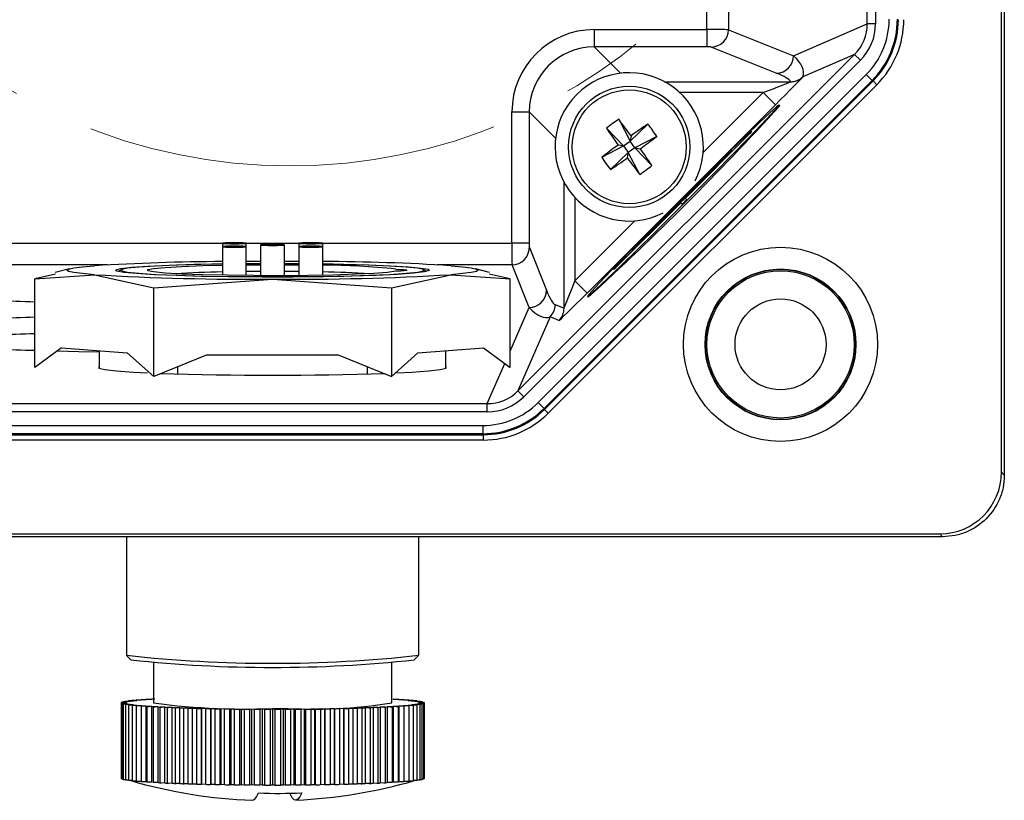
# Model space of a CAD drawing. Header units: millimetres. Extents: x 0 to 1260, y 0 to 891.
# Tile 48 of 56: x 965 to 1011, y 573 to 609. Entities that reach past the tile are written whole.
import ezdxf

# ---------------------------------------------------------------- set-up
doc = ezdxf.new("R2010")
doc.units = ezdxf.units.MM
doc.header["$LTSCALE"] = 3
doc.linetypes.add('CENTER', pattern=[10.16, 6.35, -1.27, 1.27, -1.27])

msp = doc.modelspace()

# ---------------------------------------------------------------- linework, layer by layer
at = {"color": 7, "linetype": 'Continuous', "lineweight": 25}
for p, q in [((1010.522155, 588.362349), (1010.522155, 726.667774)), ((1010.654679, 726.800298), (1010.654679, 588.229826)), ((1004.329878, 609.074755), (1004.329878, 705.665368)), ((1004.710516, 705.665368), (1004.710516, 609.074755)), ((991.720252, 608.801216), (996.920084, 608.801216)), ((991.720252, 608.801216), (991.720252, 608.001338)), ((996.920084, 608.801216), (996.920084, 608.001338)), ((997.919132, 608.797877), (1000.926476, 607.595581)), ((1000.926476, 607.595581), (1004.329878, 609.074755)), ((1004.710516, 609.074755), (1004.329878, 609.074755)), ((996.920084, 608.001338), (991.720252, 608.001338)), ((1000.127237, 606.795703), (997.119893, 607.997999)), ((988.197642, 592.114157), (1003.74306, 607.659575)), ((1003.74306, 607.659575), (1001.348809, 606.618994)), ((1004.012427, 607.390208), (1003.74306, 607.659575)), ((1004.012427, 607.390208), (988.467009, 591.84479)), ((989.134843, 591.579297), (1004.277919, 606.722374)), ((1001.364376, 606.638487), (1001.348809, 606.618994)), ((1004.547071, 606.453223), (1004.277919, 606.722374)), ((1004.547071, 606.453223), (989.403994, 591.310146)), ((989.422939, 591.26441), (1004.592807, 606.434278)), ((1004.769415, 606.25767), (989.599547, 591.087802)), ((1000.78321, 606.391241), (1000.79004, 606.39532)), ((1004.592807, 606.434278), (1004.547071, 606.453223)), ((1004.592807, 606.434278), (1004.769415, 606.25767)), ((999.521975, 605.895396), (1000.087574, 605.329797)), ((1000.087574, 605.329797), (991.39225, 596.634473)), ((1000.282736, 605.278145), (1000.247386, 605.313495)), ((987.920831, 605.001795), (988.720709, 605.001795)), ((987.920831, 598.937133), (987.920831, 605.001795)), ((988.720709, 605.001795), (988.720709, 598.937133)), ((992.283791, 604.249715), (993.077106, 603.428994)), ((992.852486, 604.658469), (993.377551, 603.644941)), ((994.198272, 604.438256), (993.377551, 603.644941)), ((998.883072, 603.990804), (992.731243, 597.838975)), ((993.419151, 603.89917), (993.377551, 603.644941)), ((994.607026, 603.869561), (993.593498, 603.344496)), ((998.886774, 603.987102), (995.987636, 601.087964)), ((998.890309, 603.983567), (995.991171, 601.084429)), ((998.886774, 603.987102), (998.890309, 603.983567)), ((998.994524, 604.091484), (998.990989, 604.095019)), ((992.063578, 602.903929), (993.077106, 603.428994)), ((993.077106, 603.428994), (992.822876, 603.470594)), ((993.077106, 603.428994), (993.377551, 603.644941)), ((993.077106, 603.428994), (993.293053, 603.128549)), ((993.593498, 603.344496), (993.293053, 603.128549)), ((993.593498, 603.344496), (993.377551, 603.644941)), ((994.386813, 602.523775), (993.593498, 603.344496)), ((993.593498, 603.344496), (993.847727, 603.302896)), ((992.472331, 602.335234), (993.293053, 603.128549)), ((993.251453, 602.874319), (993.293053, 603.128549)), ((993.818118, 602.115021), (993.293053, 603.128549)), ((997.980677, 603.125432), (993.596615, 598.74137)), ((997.984379, 603.12173), (993.600317, 598.737668)), ((997.987914, 603.118195), (993.603852, 598.734133)), ((997.984379, 603.12173), (997.987914, 603.118195)), ((998.092129, 603.226112), (998.088594, 603.229647)), ((997.078282, 602.26006), (994.461987, 599.643764)), ((997.081985, 602.256357), (994.46569, 599.640062)), ((997.08552, 602.252822), (994.469225, 599.636527)), ((997.081985, 602.256357), (997.08552, 602.252822)), ((997.189735, 602.360739), (997.1862, 602.364274)), ((995.987636, 601.087964), (995.991171, 601.084429)), ((995.634083, 600.734411), (992.734945, 597.835273)), ((995.637618, 600.730876), (992.73848, 597.831738)), ((995.634083, 600.734411), (995.637618, 600.730876)), ((995.776986, 600.732928), (995.706027, 600.803888)), ((995.776986, 600.732928), (995.780521, 600.729393)), ((995.989118, 600.94506), (995.918159, 601.01602)), ((995.989118, 600.94506), (995.992653, 600.941525)), ((994.357772, 599.535847), (994.361307, 599.532312)), ((994.46569, 599.640062), (994.469225, 599.636527)), ((974.549388, 598.933555), (974.549388, 598.779337)), ((974.549388, 598.779337), (974.549388, 597.458412)), ((975.649388, 598.779337), (975.649388, 598.933555)), ((975.649388, 597.442972), (975.649388, 598.779337)), ((976.317155, 598.856446), (976.317155, 597.438473)), ((977.417155, 597.438473), (977.417155, 598.856446)), ((978.084922, 598.933555), (978.084922, 598.779337)), ((978.084922, 598.779337), (978.084922, 597.442972)), ((979.184922, 598.779337), (979.184922, 598.933555)), ((979.184922, 597.458412), (979.184922, 598.779337)), ((988.720709, 598.937133), (987.920831, 598.937133)), ((988.724048, 598.737324), (989.511979, 596.766445)), ((993.4924, 598.633453), (993.495935, 598.629918)), ((993.600317, 598.737668), (993.603852, 598.734133)), ((975.649388, 598.101291), (976.317155, 598.104015)), ((976.317155, 597.982575), (975.649388, 597.982575)), ((977.417155, 598.104015), (978.084922, 598.101291)), ((977.417155, 598.005655), (978.084922, 598.002073)), ((978.084922, 597.982575), (977.417155, 597.982575)), ((977.417155, 597.942178), (978.084922, 597.937679)), ((988.712101, 595.967207), (987.92417, 597.938085)), ((966.851422, 597.505824), (965.8975, 597.296907)), ((965.8975, 597.296907), (968.639914, 597.483133)), ((967.494121, 597.757847), (966.83141, 597.582814)), ((968.639914, 597.483133), (971.382328, 596.882523)), ((969.8872, 597.713416), (969.744465, 597.631322)), ((974.839842, 597.398076), (978.894469, 597.398076)), ((976.317155, 597.629315), (975.649388, 597.624563)), ((982.351983, 596.882523), (985.094396, 597.483133)), ((983.989846, 597.631322), (983.847111, 597.713416)), ((985.094396, 597.483133), (987.83681, 597.296907)), ((986.881898, 597.588361), (986.240189, 597.757847)), ((987.83681, 597.296907), (986.870562, 597.508523)), ((992.627028, 597.731058), (992.630563, 597.727523)), ((992.734945, 597.835273), (992.73848, 597.831738)), ((965.8975, 593.194608), (965.8975, 597.296907)), ((971.382328, 596.882523), (976.867155, 597.275941)), ((976.867155, 597.275941), (982.351983, 596.882523)), ((987.83681, 593.22194), (987.83681, 597.296907)), ((990.826651, 597.200072), (991.39225, 596.634473)), ((971.382328, 592.780224), (971.382328, 596.882523)), ((982.351983, 596.882523), (982.351983, 592.780224)), ((989.918757, 596.100788), (990.326727, 595.931801)), ((991.408552, 596.47466), (991.443902, 596.43931)), ((989.684478, 595.535188), (988.197642, 592.114157)), ((990.092448, 595.366202), (989.684478, 595.535188)), ((967.12796, 594.100694), (965.8975, 593.194608)), ((967.12796, 594.100694), (970.151868, 593.872235)), ((968.867155, 593.969296), (968.867155, 593.155533)), ((970.151868, 593.872235), (971.382328, 592.780224)), ((973.843247, 593.779273), (971.382328, 592.780224)), ((973.843247, 593.779273), (979.891064, 593.779273)), ((979.891064, 593.779273), (982.351983, 592.780224)), ((982.351983, 592.780224), (983.582442, 593.872235)), ((983.582442, 593.872235), (986.606351, 594.100694)), ((984.867155, 593.155533), (984.867155, 593.969296)), ((986.606351, 594.100694), (987.83681, 593.194608)), ((972.495657, 592.899758), (972.495657, 593.232197)), ((981.238654, 593.232197), (981.238654, 592.899758)), ((988.467009, 591.84479), (988.197642, 592.114157)), ((890.451848, 591.527338), (986.782462, 591.527338)), ((986.782462, 591.146701), (986.782462, 591.527338)), ((989.403994, 591.310146), (989.134843, 591.579297)), ((986.782462, 591.146701), (890.451848, 591.146701)), ((989.403994, 591.310146), (989.422939, 591.26441)), ((989.422939, 591.26441), (989.599547, 591.087802)), ((890.656051, 590.520326), (986.578259, 590.520326)), ((986.578259, 590.139688), (890.656051, 590.139688)), ((986.578259, 590.520326), (986.578259, 590.139688)), ((986.597203, 590.093953), (986.578259, 590.139688)), ((890.637107, 590.093953), (986.597203, 590.093953)), ((986.597203, 589.84419), (890.637107, 589.84419)), ((986.597203, 590.093953), (986.597203, 589.84419)), ((1010.522155, 588.362349), (1010.654679, 588.229826)), ((1007.807391, 585.382538), (869.372155, 585.382538)), ((871.022155, 585.515062), (1007.674868, 585.515062)), ((970.117155, 585.382538), (970.117155, 579.907267)), ((983.617155, 579.907267), (983.617155, 585.382538)), ((1007.807391, 585.382538), (1007.674868, 585.515062)), ((970.123592, 579.894412), (970.323401, 579.694983)), ((983.410909, 579.694983), (983.610718, 579.894412)), ((971.367155, 579.552302), (971.367155, 577.709361)), ((982.367155, 577.709361), (982.367155, 579.552302)), ((970.5748, 577.84314), (970.806314, 577.843849)), ((970.70463, 577.834749), (970.5748, 577.84314)), ((970.5748, 577.84314), (970.5748, 577.824888)), ((970.804069, 577.86196), (971.036152, 577.861963)), ((970.920163, 577.853194), (970.804069, 577.86196)), ((970.804069, 577.86196), (970.804069, 577.843842)), ((971.164669, 577.870939), (971.062876, 577.880037)), ((971.062876, 577.880037), (971.294399, 577.879333)), ((971.062876, 577.880037), (971.062876, 577.863889)), ((971.367155, 577.895427), (971.349961, 577.897282)), ((971.349961, 577.897282), (971.367155, 577.897177)), ((971.349961, 577.897282), (971.349961, 577.882748)), ((982.367155, 577.897315), (982.382112, 577.897407)), ((982.382112, 577.897407), (982.367155, 577.895791)), ((982.382112, 577.897407), (982.382112, 577.882883)), ((982.437888, 577.87946), (982.669402, 577.880168)), ((982.669402, 577.880168), (982.567717, 577.871068)), ((982.669402, 577.880168), (982.669402, 577.864034)), ((982.696341, 577.862095), (982.928424, 577.862098)), ((982.928424, 577.862098), (982.812435, 577.853329)), ((982.926394, 577.843986), (983.157917, 577.843283)), ((982.928424, 577.862098), (982.928424, 577.84398)), ((983.157917, 577.843283), (983.028187, 577.834889)), ((983.157917, 577.843283), (983.157917, 577.825032)), ((969.871356, 577.719938), (970.076245, 577.724693)), ((970.068206, 577.714576), (969.871356, 577.719938)), ((969.871356, 577.719938), (969.871356, 574.223269)), ((969.871483, 577.698626), (970.068269, 577.703993)), ((970.076429, 577.693875), (969.871483, 577.698626)), ((969.871483, 577.698626), (969.871483, 574.201957)), ((969.905312, 577.741198), (970.117306, 577.745318)), ((970.093107, 577.73525), (969.905312, 577.741198)), ((969.905312, 577.741198), (969.905312, 577.720726)), ((969.905692, 577.677366), (970.093416, 577.683318)), ((970.117735, 577.673251), (969.905692, 577.677366)), ((969.905692, 577.677366), (969.905692, 574.180697)), ((969.973186, 577.762304), (970.191252, 577.765769)), ((970.151011, 577.755799), (969.973186, 577.762304)), ((969.973186, 577.762304), (969.973186, 577.742518)), ((969.973817, 577.656262), (970.151564, 577.662771)), ((970.191924, 577.652802), (969.973817, 577.656262)), ((969.973817, 577.656262), (969.973817, 574.159593)), ((970.067155, 577.709361), (970.067155, 577.703962)), ((970.074646, 577.783152), (970.297722, 577.785944)), ((970.241634, 577.776121), (970.074646, 577.783152)), ((970.074646, 577.783152), (970.074646, 577.763916)), ((970.075525, 577.635417), (970.24243, 577.642451)), ((970.298634, 577.632629), (970.075525, 577.635417)), ((970.075525, 577.635417), (970.075525, 574.138748)), ((970.076429, 577.68278), (970.076429, 577.693875)), ((970.117735, 577.661532), (970.117735, 577.673251)), ((970.191924, 577.640322), (970.191924, 577.652802)), ((970.209198, 577.80364), (970.436198, 577.805747)), ((970.364537, 577.796118), (970.209198, 577.80364)), ((970.209198, 577.80364), (970.209198, 577.784836)), ((970.210321, 577.614932), (970.365571, 577.622457)), ((970.437346, 577.61283), (970.210321, 577.614932)), ((970.210321, 577.614932), (970.210321, 574.118263)), ((970.298634, 577.619212), (970.298634, 577.632629)), ((970.376188, 577.823668), (970.606004, 577.82508)), ((970.51912, 577.815693), (970.376188, 577.823668)), ((970.376188, 577.823668), (970.376188, 577.80519)), ((970.377549, 577.594907), (970.520386, 577.602886)), ((970.607382, 577.5935), (970.377549, 577.594907)), ((970.377549, 577.594907), (970.377549, 574.098238)), ((970.437346, 577.598247), (970.437346, 577.61283)), ((970.576394, 577.575439), (970.706123, 577.583834)), ((970.807916, 577.574736), (970.576394, 577.575439)), ((970.576394, 577.575439), (970.576394, 574.078771)), ((970.607382, 577.577445), (970.607382, 577.5935)), ((970.805886, 577.556625), (970.921876, 577.565393)), ((971.03797, 577.556627), (970.805886, 577.556625)), ((970.805886, 577.556625), (970.805886, 574.059956)), ((970.807916, 577.556778), (970.807916, 577.574736)), ((971.03797, 574.059958), (971.03797, 577.556627)), ((971.064908, 577.538554), (971.166593, 577.547654)), ((971.296422, 577.539263), (971.064908, 577.538554)), ((971.064908, 577.538554), (971.064908, 574.041885)), ((971.296422, 574.042594), (971.296422, 577.539263)), ((971.352199, 577.521315), (971.439083, 577.530702)), ((971.582015, 577.522727), (971.352199, 577.521315)), ((971.352199, 577.521315), (971.352199, 574.024646)), ((971.582015, 574.026058), (971.582015, 577.522727)), ((971.666357, 577.504993), (971.738018, 577.514621)), ((971.893357, 577.5071), (971.666357, 577.504993)), ((971.666357, 577.504993), (971.666357, 574.008324)), ((971.893357, 574.010431), (971.893357, 577.5071)), ((972.005854, 577.489666), (972.061941, 577.499489)), ((972.22893, 577.492459), (972.005854, 577.489666)), ((972.005854, 577.489666), (972.005854, 573.992997)), ((972.22893, 573.99579), (972.22893, 577.492459)), ((972.369034, 577.475409), (972.409276, 577.485379)), ((972.587101, 577.478874), (972.369034, 577.475409)), ((972.369034, 577.475409), (972.369034, 573.978741)), ((972.587101, 573.982205), (972.587101, 577.478874)), ((972.754129, 577.462293), (972.778328, 577.472361)), ((972.966123, 577.466413), (972.754129, 577.462293)), ((972.754129, 577.462293), (972.754129, 573.965624)), ((972.966123, 573.969744), (972.966123, 577.466413)), ((973.159261, 577.45038), (973.167301, 577.460497)), ((973.364151, 577.455135), (973.159261, 577.45038)), ((973.159261, 577.45038), (973.159261, 573.953711)), ((973.364151, 573.958466), (973.364151, 577.455135)), ((973.582459, 577.439728), (973.574299, 577.449845)), ((973.574299, 577.449845), (973.574299, 573.953177)), ((973.779245, 577.445095), (973.582459, 577.439728)), ((973.582459, 577.439728), (973.582459, 573.94306)), ((973.779245, 573.948426), (973.779245, 577.445095)), ((974.021659, 577.430391), (973.99734, 577.440458)), ((973.99734, 577.440458), (973.99734, 573.94379)), ((974.209383, 577.436343), (974.021659, 577.430391)), ((974.021659, 577.430391), (974.021659, 573.933722)), ((974.209383, 573.939674), (974.209383, 577.436343)), ((974.474722, 577.422412), (974.434362, 577.432381)), ((974.434362, 577.432381), (974.434362, 573.935713)), ((974.652469, 577.428921), (974.474722, 577.422412)), ((974.474722, 577.422412), (974.474722, 573.925743)), ((974.652469, 573.932253), (974.652469, 577.428921)), ((974.93944, 577.415832), (974.883236, 577.425654)), ((974.883236, 577.425654), (974.883236, 573.928985)), ((975.106345, 577.422866), (974.93944, 577.415832)), ((974.93944, 577.415832), (974.93944, 573.919163)), ((975.106345, 573.926197), (975.106345, 577.422866)), ((975.413551, 577.410681), (975.341776, 577.420308)), ((975.341776, 577.420308), (975.341776, 573.923639)), ((975.5688, 577.418206), (975.413551, 577.410681)), ((975.413551, 577.410681), (975.413551, 573.914012)), ((975.5688, 573.921537), (975.5688, 577.418206)), ((975.894743, 577.406986), (975.807747, 577.416371)), ((975.807747, 577.416371), (975.807747, 573.919702)), ((976.03758, 577.414965), (975.894743, 577.406986)), ((975.894743, 577.406986), (975.894743, 573.910317)), ((976.03758, 573.918296), (976.03758, 577.414965)), ((976.380673, 577.404764), (976.27888, 577.413861)), ((976.27888, 577.413861), (976.27888, 573.917192)), ((976.510402, 577.413158), (976.380673, 577.404764)), ((976.380673, 577.404764), (976.380673, 573.908095)), ((976.510402, 573.916489), (976.510402, 577.413158)), ((976.868972, 577.404025), (976.752878, 577.412791)), ((976.752878, 577.412791), (976.752878, 573.916122)), ((976.984962, 577.412794), (976.868972, 577.404025)), ((976.868972, 577.404025), (976.868972, 573.907357)), ((976.984962, 573.916125), (976.984962, 577.412794)), ((977.357263, 577.404775), (977.227434, 577.413166)), ((977.227434, 577.413166), (977.227434, 573.916497)), ((977.458948, 577.413875), (977.357263, 577.404775)), ((977.357263, 577.404775), (977.357263, 573.908106)), ((977.458948, 573.917206), (977.458948, 577.413875)), ((977.843166, 577.407008), (977.700234, 577.414984)), ((977.700234, 577.414984), (977.700234, 573.918315)), ((977.93005, 577.416395), (977.843166, 577.407008)), ((977.843166, 577.407008), (977.843166, 573.910339)), ((977.93005, 573.919726), (977.93005, 577.416395)), ((978.324314, 577.410714), (978.168975, 577.418235)), ((978.168975, 577.418235), (978.168975, 573.921567)), ((978.395975, 577.420343), (978.324314, 577.410714)), ((978.324314, 577.410714), (978.324314, 573.914045)), ((978.395975, 573.923674), (978.395975, 577.420343)), ((978.798363, 577.415875), (978.631375, 577.422906)), ((978.631375, 577.422906), (978.631375, 573.926237)), ((978.854451, 577.425699), (978.798363, 577.415875)), ((978.798363, 577.415875), (978.798363, 573.919207)), ((978.854451, 573.92903), (978.854451, 577.425699)), ((979.263004, 577.422466), (979.085179, 577.428972)), ((979.085179, 577.428972), (979.085179, 573.932303)), ((979.303245, 577.432436), (979.263004, 577.422466)), ((979.263004, 577.422466), (979.263004, 573.925798)), ((979.303245, 573.935768), (979.303245, 577.432436)), ((979.715972, 577.430455), (979.528177, 577.436403)), ((979.528177, 577.436403), (979.528177, 573.939735)), ((979.740171, 577.440523), (979.715972, 577.430455)), ((979.715972, 577.430455), (979.715972, 573.933786)), ((979.740171, 573.943855), (979.740171, 577.440523)), ((980.15506, 577.439803), (979.958211, 577.445165)), ((979.958211, 577.445165), (979.958211, 573.948496)), ((980.1631, 577.44992), (980.15506, 577.439803)), ((980.15506, 577.439803), (980.15506, 573.943134)), ((980.1631, 573.953251), (980.1631, 577.44992)), ((980.578131, 577.450464), (980.373185, 577.455214)), ((980.373185, 577.455214), (980.373185, 573.958545)), ((980.569971, 577.460581), (980.578131, 577.450464)), ((980.578131, 577.450464), (980.578131, 573.953795)), ((980.983122, 577.462386), (980.771079, 577.466501)), ((980.771079, 577.466501), (980.771079, 573.969832)), ((980.958803, 577.472453), (980.983122, 577.462386)), ((980.983122, 577.462386), (980.983122, 573.965717)), ((981.36806, 577.475511), (981.149953, 577.478971)), ((981.149953, 577.478971), (981.149953, 573.982302)), ((981.3277, 577.48548), (981.36806, 577.475511)), ((981.36806, 577.475511), (981.36806, 573.978842)), ((981.731071, 577.489776), (981.507961, 577.492564)), ((981.507961, 577.492564), (981.507961, 573.995895)), ((981.674866, 577.499598), (981.731071, 577.489776)), ((981.731071, 577.489776), (981.731071, 573.993107)), ((982.070385, 577.50511), (981.84336, 577.507213)), ((981.84336, 577.507213), (981.84336, 574.010544)), ((981.99861, 577.514738), (982.070385, 577.50511)), ((982.070385, 577.50511), (982.070385, 574.008442)), ((982.384349, 577.52144), (982.154516, 577.522846)), ((982.154516, 577.522846), (982.154516, 574.026178)), ((982.297353, 577.530825), (982.384349, 577.52144)), ((982.384349, 577.52144), (982.384349, 574.024771)), ((982.671434, 577.538685), (982.439912, 577.539389)), ((982.439912, 577.539389), (982.439912, 574.04272)), ((982.569641, 577.547783), (982.671434, 577.538685)), ((982.671434, 577.538685), (982.671434, 574.042016)), ((982.930241, 577.556762), (982.698158, 577.556759)), ((982.698158, 577.556759), (982.698158, 574.06009)), ((982.814147, 577.565528), (982.930241, 577.556762)), ((983.15951, 577.575582), (982.927996, 577.574873)), ((982.927996, 577.574873), (982.927996, 577.556931)), ((982.930241, 577.556762), (982.930241, 574.060093)), ((983.02968, 577.583973), (983.15951, 577.575582)), ((983.126928, 577.825222), (983.356761, 577.823815)), ((983.358123, 577.595054), (983.128306, 577.593642)), ((983.128306, 577.593642), (983.128306, 577.577599)), ((983.15951, 577.575582), (983.15951, 574.078913)), ((983.356761, 577.823815), (983.213924, 577.815836)), ((983.21519, 577.603029), (983.358123, 577.595054)), ((983.296965, 577.805893), (983.523989, 577.80379)), ((983.525112, 577.615083), (983.298113, 577.612975)), ((983.298113, 577.612975), (983.298113, 577.598402)), ((983.356761, 577.823815), (983.356761, 577.805339)), ((983.358123, 577.595054), (983.358123, 574.098385)), ((983.523989, 577.80379), (983.36874, 577.796265)), ((983.369773, 577.622604), (983.525112, 577.615083)), ((983.435676, 577.786093), (983.658785, 577.783305)), ((983.659665, 577.635571), (983.436588, 577.632778)), ((983.436588, 577.632778), (983.436588, 577.619369)), ((983.658785, 577.783305), (983.49188, 577.776271)), ((983.492676, 577.642601), (983.659665, 577.635571)), ((983.523989, 577.80379), (983.523989, 577.78499)), ((983.525112, 577.615083), (983.525112, 574.118414)), ((983.542386, 577.76592), (983.760494, 577.76246)), ((983.761125, 577.656418), (983.543058, 577.652953)), ((983.543058, 577.652953), (983.543058, 577.64048)), ((983.760494, 577.76246), (983.582746, 577.755951)), ((983.5833, 577.662923), (983.761125, 577.656418)), ((983.616575, 577.745471), (983.828618, 577.741356)), ((983.828998, 577.677524), (983.617004, 577.673404)), ((983.617004, 577.673404), (983.617004, 577.66169)), ((983.828618, 577.741356), (983.640894, 577.735404)), ((983.641203, 577.683472), (983.828998, 577.677524)), ((983.657881, 577.724847), (983.862827, 577.720096)), ((983.862954, 577.698784), (983.658065, 577.694029)), ((983.658065, 577.694029), (983.658065, 577.682938)), ((983.658785, 577.783305), (983.658785, 577.764074)), ((983.659665, 577.635571), (983.659665, 574.138902)), ((983.862827, 577.720096), (983.666041, 577.71473)), ((983.666104, 577.704147), (983.862954, 577.698784)), ((983.667155, 577.704118), (983.667155, 577.709361)), ((983.760494, 577.76246), (983.760494, 577.742678)), ((983.761125, 577.656418), (983.761125, 574.159749)), ((983.828618, 577.741356), (983.828618, 577.720889)), ((983.828998, 577.677524), (983.828998, 574.180855)), ((983.862827, 577.720096), (983.862827, 577.698788)), ((983.862954, 577.698784), (983.862954, 574.202115)), ((969.871483, 574.223266), (969.871356, 574.223269)), ((969.905692, 574.201164), (969.871483, 574.201957)), ((969.973817, 574.179375), (969.905692, 574.180697)), ((970.075525, 574.15798), (969.973817, 574.159593)), ((970.210321, 574.137064), (970.075525, 574.138748)), ((970.377549, 574.116714), (970.210321, 574.118263)), ((970.576394, 574.097021), (970.377549, 574.098238)), ((970.805886, 574.078073), (970.576394, 574.078771)), ((971.03797, 574.059958), (970.805886, 574.059956)), ((971.296422, 574.042594), (971.064908, 574.041885)), ((971.582015, 574.026058), (971.352199, 574.024646)), ((971.893357, 574.010431), (971.666357, 574.008324)), ((972.22893, 573.99579), (972.005854, 573.992997)), ((972.587101, 573.982205), (972.369034, 573.978741)), ((972.966123, 573.969744), (972.754129, 573.965624)), ((973.364151, 573.958466), (973.159261, 573.953711)), ((973.582459, 573.94306), (973.574299, 573.953177)), ((973.779245, 573.948426), (973.582459, 573.94306)), ((974.021659, 573.933722), (973.99734, 573.94379)), ((974.209383, 573.939674), (974.021659, 573.933722)), ((974.474722, 573.925743), (974.434362, 573.935713)), ((974.652469, 573.932253), (974.474722, 573.925743)), ((974.93944, 573.919163), (974.883236, 573.928985)), ((975.106345, 573.926197), (974.93944, 573.919163)), ((975.413551, 573.914012), (975.341776, 573.923639)), ((975.5688, 573.921537), (975.413551, 573.914012)), ((975.894743, 573.910317), (975.807747, 573.919702)), ((976.03758, 573.918296), (975.894743, 573.910317)), ((976.380673, 573.908095), (976.27888, 573.917192)), ((976.510402, 573.916489), (976.380673, 573.908095)), ((976.868972, 573.907357), (976.752878, 573.916122)), ((976.984962, 573.916125), (976.868972, 573.907357)), ((977.357263, 573.908106), (977.227434, 573.916497)), ((977.458948, 573.917206), (977.357263, 573.908106)), ((977.843166, 573.910339), (977.700234, 573.918315)), ((977.93005, 573.919726), (977.843166, 573.910339)), ((978.324314, 573.914045), (978.168975, 573.921567)), ((978.395975, 573.923674), (978.324314, 573.914045)), ((978.798363, 573.919207), (978.631375, 573.926237)), ((978.854451, 573.92903), (978.798363, 573.919207)), ((979.263004, 573.925798), (979.085179, 573.932303)), ((979.303245, 573.935768), (979.263004, 573.925798)), ((979.715972, 573.933786), (979.528177, 573.939735)), ((979.740171, 573.943855), (979.715972, 573.933786)), ((980.15506, 573.943134), (979.958211, 573.948496)), ((980.1631, 573.953251), (980.15506, 573.943134)), ((980.578131, 573.953795), (980.373185, 573.958545)), ((980.983122, 573.965717), (980.771079, 573.969832)), ((981.36806, 573.978842), (981.149953, 573.982302)), ((981.731071, 573.993107), (981.507961, 573.995895)), ((982.070385, 574.008442), (981.84336, 574.010544)), ((982.384349, 574.024771), (982.154516, 574.026178)), ((982.671434, 574.042016), (982.439912, 574.04272)), ((982.930241, 574.060093), (982.698158, 574.06009)), ((983.15951, 574.078913), (982.930241, 574.078211)), ((983.358123, 574.098385), (983.15951, 574.097165)), ((983.525112, 574.118414), (983.358123, 574.116863)), ((983.659665, 574.138902), (983.525112, 574.137217)), ((983.761125, 574.159749), (983.659665, 574.158137)), ((983.828998, 574.180855), (983.761125, 574.179536)), ((983.862954, 574.202115), (983.828998, 574.201327))]:
    msp.add_line(p, q, dxfattribs=at)
at = {"color": 8, "linetype": 'Continuous', "lineweight": 25}
for p, q in [((997.919132, 612.174037), (997.919132, 608.797877)), ((996.920084, 608.801216), (996.920084, 611.174989)), ((991.720252, 608.001338), (992.933496, 606.788094)), ((994.972098, 606.39532), (1000.79004, 606.39532)), ((999.521975, 605.895396), (995.667102, 605.895396)), ((996.750178, 603.1236), (999.521975, 605.895396)), ((989.933953, 603.788551), (988.720709, 605.001795)), ((990.326727, 595.931801), (990.326727, 601.749949)), ((990.826651, 601.054945), (990.826651, 597.200072)), ((990.826651, 597.200072), (993.598447, 599.971869)), ((953.606091, 598.937133), (974.555541, 598.937133)), ((975.643235, 598.937133), (978.091075, 598.937133)), ((979.178769, 598.937133), (987.920831, 598.937133)), ((969.252221, 597.938085), (958.982089, 597.938085)), ((987.92417, 597.938085), (984.482089, 597.938085)), ((987.83681, 593.953268), (988.712101, 595.967207)), ((986.782462, 591.527338), (987.587026, 593.378545))]:
    msp.add_line(p, q, dxfattribs=at)
at = {"color": 7, "linetype": 'Continuous', "lineweight": 25, "flags": 128}
for points in [[(991.408552, 596.47466), (991.521163, 596.555199), (991.822002, 596.825368), (992.297921, 597.273358), (992.92812, 597.879592), (993.685056, 598.617573), (994.535648, 599.455048), (995.442721, 600.355416), (996.366631, 601.279326), (997.266999, 602.186398), (998.104474, 603.03699), (998.842455, 603.793927), (999.448688, 604.424126), (999.896679, 604.900045), (1000.166848, 605.200884), (1000.247386, 605.313495), (1000.134775, 605.232956), (999.833936, 604.962788), (999.358017, 604.514797), (998.727818, 603.908564), (997.970882, 603.170583), (997.12029, 602.333107), (996.213217, 601.43274), (995.289307, 600.50883), (994.388939, 599.601757), (993.551464, 598.751165), (992.813483, 597.994229), (992.20725, 597.36403), (991.759259, 596.888111), (991.48909, 596.587271), (991.408552, 596.47466)], [(998.886774, 603.987102), (998.927223, 604.027833), (998.961232, 604.062644), (998.983623, 604.086237), (998.990989, 604.095019), (998.982206, 604.087654), (998.958614, 604.065262), (998.923802, 604.031253), (998.883072, 603.990804)], [(997.984379, 603.12173), (998.024828, 603.16246), (998.058837, 603.197272), (998.081229, 603.220865), (998.088594, 603.229647), (998.079812, 603.222281), (998.056219, 603.19989), (998.021408, 603.165881), (997.980677, 603.125432)], [(997.081985, 602.256357), (997.122433, 602.297088), (997.156442, 602.331899), (997.178834, 602.355492), (997.1862, 602.364274), (997.177417, 602.356909), (997.153825, 602.334517), (997.119013, 602.300508), (997.078282, 602.26006)], [(994.461987, 599.643764), (994.421539, 599.603034), (994.38753, 599.568222), (994.365138, 599.544629), (994.357772, 599.535847), (994.366555, 599.543213), (994.390147, 599.565604), (994.424959, 599.599613), (994.46569, 599.640062)], [(975.649388, 598.933555), (975.607522, 598.942736), (975.488297, 598.950519), (975.309864, 598.955719), (975.099388, 598.957546), (974.888912, 598.955719), (974.710479, 598.950519), (974.591254, 598.942736), (974.549388, 598.933555), (974.591254, 598.924374), (974.710479, 598.916591), (974.888912, 598.91139), (975.099388, 598.909564), (975.309864, 598.91139), (975.488297, 598.916591), (975.607522, 598.924374), (975.649388, 598.933555)], [(975.649388, 598.779337), (975.607522, 598.788518), (975.488297, 598.796301), (975.309864, 598.801502), (975.099388, 598.803328), (974.888912, 598.801502), (974.710479, 598.796301), (974.591254, 598.788518), (974.549388, 598.779337), (974.591254, 598.770156), (974.710479, 598.762373), (974.888912, 598.757173), (975.099388, 598.755346), (975.309864, 598.757173), (975.488297, 598.762373), (975.607522, 598.770156), (975.649388, 598.779337)], [(977.417155, 598.856446), (977.375289, 598.865627), (977.256064, 598.87341), (977.077631, 598.87861), (976.867155, 598.880437), (976.656679, 598.87861), (976.478246, 598.87341), (976.359021, 598.865627), (976.317155, 598.856446), (976.359021, 598.847265), (976.478246, 598.839482), (976.656679, 598.834281), (976.867155, 598.832455), (977.077631, 598.834281), (977.256064, 598.839482), (977.375289, 598.847265), (977.417155, 598.856446)], [(979.184922, 598.933555), (979.143056, 598.942736), (979.023831, 598.950519), (978.845398, 598.955719), (978.634922, 598.957546), (978.424446, 598.955719), (978.246013, 598.950519), (978.126788, 598.942736), (978.084922, 598.933555), (978.126788, 598.924374), (978.246013, 598.916591), (978.424446, 598.91139), (978.634922, 598.909564), (978.845398, 598.91139), (979.023831, 598.916591), (979.143056, 598.924374), (979.184922, 598.933555)], [(979.184922, 598.779337), (979.143056, 598.788518), (979.023831, 598.796301), (978.845398, 598.801502), (978.634922, 598.803328), (978.424446, 598.801502), (978.246013, 598.796301), (978.126788, 598.788518), (978.084922, 598.779337), (978.126788, 598.770156), (978.246013, 598.762373), (978.424446, 598.757173), (978.634922, 598.755346), (978.845398, 598.757173), (979.023831, 598.762373), (979.143056, 598.770156), (979.184922, 598.779337)], [(993.596615, 598.74137), (993.556166, 598.700639), (993.522157, 598.665828), (993.499765, 598.642235), (993.4924, 598.633453), (993.501182, 598.640818), (993.524775, 598.66321), (993.559587, 598.697219), (993.600317, 598.737668)], [(968.639914, 597.483133), (968.0903, 597.531748), (967.69086, 597.583075), (967.448429, 597.636237), (967.367155, 597.690325), (967.448429, 597.744413), (967.69086, 597.797576), (968.0903, 597.848903), (968.639914, 597.897518)], [(970.588471, 597.532205), (970.001912, 597.588673), (969.67918, 597.649048), (969.632678, 597.711009), (969.864193, 597.772175), (970.364828, 597.830195), (971.115343, 597.882841), (972.086898, 597.928088), (973.242155, 597.964198), (974.536719, 597.989783), (974.549388, 597.98997)], [(974.549388, 597.978438), (973.571027, 597.959693), (972.429019, 597.926447), (971.457753, 597.884117), (970.694593, 597.834332), (970.1689, 597.779007), (969.900899, 597.72027), (969.900899, 597.660381), (970.1689, 597.601644), (970.694593, 597.546319), (971.457753, 597.496534), (972.429019, 597.454204), (973.571027, 597.420958), (974.839842, 597.398076)], [(979.184922, 597.98997), (980.073748, 597.973953), (981.280676, 597.941216), (982.317994, 597.898837), (983.145839, 597.848446), (983.732399, 597.791978), (984.05513, 597.731603), (984.101632, 597.669642), (983.870117, 597.608476), (983.369483, 597.550456), (982.618967, 597.49781), (981.647412, 597.452563), (980.492155, 597.416453), (979.197591, 597.390868), (977.81347, 597.37679), (976.392982, 597.374762), (974.990717, 597.384861), (973.660562, 597.406698), (972.453635, 597.439435), (971.416317, 597.481814), (970.588471, 597.532205), (970.588471, 597.532205)], [(982.556517, 597.641146), (982.177506, 597.588587), (981.546621, 597.540853), (980.693784, 597.500208), (979.659447, 597.468581), (978.492668, 597.447472), (977.248791, 597.437881), (975.986812, 597.440264), (974.766588, 597.454508), (973.645997, 597.479936), (972.678187, 597.515344), (971.909064, 597.559051), (971.375108, 597.608985), (971.101645, 597.662776), (971.101645, 597.717875), (971.375108, 597.771666), (971.909064, 597.8216), (972.678187, 597.865307), (973.645997, 597.900714), (974.549388, 597.922239)], [(975.649388, 598.002073), (975.92084, 598.003861), (976.317155, 598.005655)], [(975.649388, 597.937679), (975.986812, 597.940387), (976.317155, 597.942178)], [(978.894469, 597.398076), (980.163283, 597.420958), (981.305291, 597.454204), (982.276558, 597.496534), (983.039717, 597.546319), (983.56541, 597.601644), (983.833411, 597.660381), (983.833411, 597.72027), (983.56541, 597.779007), (983.039717, 597.834332), (982.276558, 597.884117), (981.305291, 597.926447), (980.163283, 597.959693), (979.184922, 597.978438)], [(985.094396, 597.897518), (985.644011, 597.848903), (986.04345, 597.797576), (986.285881, 597.744413), (986.367155, 597.690325), (986.285881, 597.636237), (986.04345, 597.583075), (985.644011, 597.531748), (985.094396, 597.483133)], [(978.084922, 597.624563), (978.005679, 597.625321), (977.417155, 597.629315)], [(982.556517, 597.739505), (982.77217, 597.72929), (982.933545, 597.717319), (983.033372, 597.704133), (983.067155, 597.690325), (983.033372, 597.676518), (982.933545, 597.663331), (982.77217, 597.651361), (982.556517, 597.641146)], [(992.731243, 597.838975), (992.690794, 597.798245), (992.656785, 597.763433), (992.634393, 597.73984), (992.627028, 597.731058), (992.63581, 597.738424), (992.659403, 597.760815), (992.694214, 597.794824), (992.734945, 597.835273)], [(966.8994, 593.964858), (967.923112, 593.942952), (968.867155, 593.927655)], [(968.867155, 593.233684), (968.851495, 593.227007), (968.851495, 593.16221), (969.124459, 593.098516), (969.661091, 593.038094), (970.443116, 592.983002), (971.096571, 592.949784)], [(982.612352, 592.948651), (983.291194, 592.983002), (984.07322, 593.038094), (984.609852, 593.098516), (984.882815, 593.16221), (984.882815, 593.227007), (984.867155, 593.233684)], [(975.936953, 573.209487), (975.957755, 573.210541), (976.04565, 573.256541), (976.133043, 573.369617), (976.219686, 573.549446)], [(978.214778, 573.555554), (978.128135, 573.375725), (978.040742, 573.262649), (977.952847, 573.216649), (977.864701, 573.237856), (977.776555, 573.326209), (977.68866, 573.481456), (977.664253, 573.536565)]]:
    msp.add_lwpolyline(points, dxfattribs=at)
at = {"color": 7, "linetype": 'CENTER', "lineweight": 18}
msp.add_circle((977.675286, 628.047275), 25.538635, dxfattribs=at)
at = {"color": 7, "linetype": 'Continuous', "lineweight": 25}
for centre, radius in [((993.335302, 603.386745), 2.8), ((993.335302, 603.386745), 2.62931), ((1000.322155, 594.265062), 4.482697), ((1000.322155, 594.265062), 3.48285), ((1000.322155, 594.265062), 3.46509), ((1000.322155, 594.265062), 3.4), ((1000.322155, 594.265062), 2.1)]:
    msp.add_circle(centre, radius, dxfattribs=at)
for centre, radius, start, end in [((997.11886, 608.798271), 0.800272, 270.0739942, 359.9718376), ((1000.126204, 607.595974), 0.800272, 270.0739942, 359.9718376), ((993.335302, 603.386745), 3.425, 332.7370435, 297.2629565), ((1000.795255, 607.177507), 0.786358, 269.1223368, 314.7445202), ((1000.789917, 607.195455), 0.800135, 270.0087685, 315.8856554), ((897.748744, 698.973302), 138.895651, 312.42094461, 317.57905539), ((997.24586, 597.946023), 8.022386, 123.2052179, 128.2087127), ((1030.107654, 629.844525), 45.66989, 214.0855909, 215.2742364), ((956.536992, 576.965079), 45.66989, 36.1396942, 37.3283397), ((1019.793082, 566.614393), 45.66989, 124.0855909, 125.2742364), ((987.89458, 599.476187), 8.022386, 33.2052179, 38.2087127), ((966.913636, 640.185054), 45.66989, 306.1396942, 307.3283397), ((997.396068, 605.530825), 2.150991, 314.0013691, 317.9983264), ((1019.756968, 566.588436), 45.66989, 126.1396942, 127.3283397), ((956.56295, 576.928965), 45.66989, 34.0855909, 35.2742364), ((998.776024, 607.297303), 8.022386, 213.2052179, 218.2087127), ((966.877521, 640.159097), 45.66989, 304.0855909, 305.2742364), ((1030.133611, 629.808411), 45.66989, 216.1396942, 217.3283397), ((996.493673, 604.665452), 2.150991, 314.0013691, 317.9983264), ((989.424743, 608.827467), 8.022386, 303.2052179, 308.2087127), ((995.591279, 603.80008), 2.150991, 314.0013691, 317.9983264), ((996.983796, 600.056459), 1.433994, 134.0013691, 137.9983264), ((996.987331, 600.052924), 1.433994, 134.0013691, 137.9983264), ((996.665588, 599.73825), 1.433994, 132.0016736, 135.9986309), ((996.669123, 599.734715), 1.433994, 132.0016736, 135.9986309), ((993.438423, 603.283624), 3.460481, 312.5156457, 317.4843543), ((993.441958, 603.280089), 3.460481, 312.5156457, 317.4843543), ((992.921967, 601.130768), 2.150991, 312.0016736, 315.9986309), ((987.923776, 598.738357), 0.800272, 270.0281624, 359.9260058), ((992.056594, 600.228373), 2.150991, 312.0016736, 315.9986309), ((975.32423, 484.778363), 113.316474, 90.39178342, 93.38172862), ((978.755034, 495.249919), 102.843167, 86.46598685, 89.76050111), ((979.274584, 568.380982), 29.541394, 83.6214975, 90.173901), ((975.972575, 725.202087), 127.929273, 266.71411475, 270.40065966), ((975.506788, 541.348408), 56.267913, 90.9749359, 93.179461), ((977.761736, 725.202087), 127.929273, 269.59934034, 273.28588525), ((978.367711, 545.213574), 52.400974, 86.7391862, 89.1064169), ((991.191222, 599.325979), 2.150991, 312.0016736, 315.9986309), ((988.711707, 596.767479), 0.800272, 270.0281624, 359.9260058), ((960.135385, 447.938208), 148.392941, 87.77463873, 89.14997968), ((989.118627, 596.100892), 0.80013, 315.0074762, 359.9925238), ((989.526596, 595.931905), 0.80013, 315.0074762, 359.9925238), ((960.142018, 743.569097), 148.145773, 270.84887295, 272.22650864), ((967.202628, 536.977756), 57.789095, 91.29409689, 94.82999951), ((967.301557, 653.616259), 59.640236, 265.2248916, 268.65101201), ((976.866904, 751.47229), 158.630987, 268.12295869, 271.87867113), ((976.867155, 641.041977), 61.506222, 263.69938412, 276.30061588), ((976.867155, 641.067921), 61.720809, 263.91395743, 276.08604257), ((972.193917, 561.638042), 16.265104, 94.4915504, 94.8939451), ((972.726177, 554.590001), 23.333246, 93.8372159, 94.1535631), ((973.271774, 546.152214), 31.788679, 93.3089055, 93.566316), ((981.004105, 554.532294), 23.391094, 85.8512959, 86.1671214), ((981.536525, 561.590887), 16.312418, 85.1122919, 85.513908), ((970.080724, 577.709358), 0.013562, 157.3745899, 203.3073565), ((970.129833, 577.657851), 0.085671, 115.3840663, 128.7191057), ((970.130566, 577.762042), 0.08705, 231.5436797, 244.7370692), ((970.276224, 577.293687), 0.478775, 105.160839, 109.385715), ((970.277667, 578.129678), 0.483636, 250.6895809, 254.8860716), ((970.51494, 576.318234), 1.483284, 100.6178061, 102.6047152), ((970.517042, 579.11073), 1.493739, 257.4287313, 259.4063541), ((970.837937, 574.46264), 3.366925, 98.0827464, 99.2328803), ((970.84063, 580.973776), 3.384822, 260.7858409, 261.931916), ((971.234435, 571.501106), 6.354973, 96.462901, 97.2158845), ((971.237627, 583.94425), 6.381797, 262.7961064, 263.5469781), ((971.691363, 567.262245), 10.61845, 95.3319779, 95.8667027), ((971.694951, 588.193097), 10.655246, 264.1416818, 264.6751747), ((972.197786, 593.827835), 16.312418, 265.1122919, 265.513908), ((972.730205, 600.886428), 23.391094, 265.8512959, 266.1671214), ((973.275841, 609.33424), 31.856533, 266.4376089, 266.6946537), ((975.578464, 608.790047), 31.364696, 262.2836429, 273.0590399), ((973.818564, 619.064218), 41.601654, 266.9182332, 267.1333774), ((974.34315, 629.900291), 52.450434, 267.3229218, 267.5072679), ((974.835907, 641.603854), 64.164378, 267.6714507, 267.83261473), ((975.285225, 653.883047), 76.451799, 267.97750637, 268.12090238), ((975.682037, 666.404445), 88.979491, 268.25089346, 268.3804922), ((976.020164, 678.806636), 101.386297, 268.49885287, 268.61765021), ((976.296528, 690.715115), 113.297988, 268.7268832, 268.83720055), ((976.511234, 701.757832), 124.342797, 268.93927188, 269.04295567), ((976.667503, 711.580735), 134.166946, 269.13945069, 269.2380091), ((976.77147, 719.862607), 142.449474, 269.33024132, 269.42494126), ((976.831853, 726.328592), 148.915742, 269.51403083, 269.60596909), ((976.859508, 730.761769), 153.349007, 269.6929017, 269.78305933), ((976.866889, 733.012325), 155.599575, 269.86873231, 269.95801846), ((976.867434, 733.003878), 155.591128, 270.04327902, 270.1325684), ((978.739902, 600.454328), 23.03238, 266.2966862, 279.0609439), ((976.874917, 730.736715), 153.323953, 270.21824758, 270.30841504), ((976.902771, 726.28778), 148.874929, 270.39536029, 270.48731535), ((976.963441, 719.807413), 142.394276, 270.57642452, 270.67114894), ((977.067767, 711.513), 134.099204, 270.76340852, 270.86200012), ((977.224451, 701.679792), 124.264744, 270.95853148, 271.06225868), ((977.439608, 690.629297), 113.212151, 271.16437702, 271.27475013), ((977.716435, 678.715761), 101.295393, 271.38404319, 271.50291159), ((978.055013, 666.311308), 88.886314, 271.62134874, 271.75103803), ((978.452242, 653.790404), 76.359102, 271.88112671, 272.02463876), ((978.90192, 641.514305), 64.074759, 272.16965598, 272.33097026), ((979.39496, 629.816175), 52.366231, 272.4953167, 272.6798604), ((979.919734, 618.987519), 41.524852, 272.8696219, 273.0850313), ((980.462536, 609.266508), 31.788679, 273.3089055, 273.566316), ((981.008134, 600.828721), 23.333246, 273.8372159, 274.1535631), ((981.540393, 593.78068), 16.265104, 274.4915504, 274.8939451), ((982.039359, 567.225625), 10.655246, 84.1416818, 84.6751747), ((982.042947, 588.156477), 10.61845, 275.3319779, 275.8667027), ((982.496683, 571.474472), 6.381797, 82.7961064, 83.5469781), ((982.499875, 583.917616), 6.354973, 276.462901, 277.2158845), ((982.893681, 574.444946), 3.384822, 80.7858409, 81.931916), ((982.896373, 580.956082), 3.366925, 278.0827464, 279.2328803), ((983.217268, 576.307992), 1.493739, 77.4287313, 79.4063541), ((983.219371, 579.100489), 1.483284, 280.6178061, 282.6047152), ((983.456643, 577.289044), 0.483636, 70.6895809, 74.8860716), ((983.458086, 578.125035), 0.478775, 285.160839, 289.385715), ((983.603744, 577.65668), 0.08705, 51.5436797, 64.7370692), ((983.604478, 577.760871), 0.085671, 295.3840663, 308.7191057), ((983.653586, 577.709364), 0.013562, 337.3745899, 23.3073565), ((976.867155, 596.811163), 23.62, 253.9025678, 267.7429946), ((973.818564, 615.567549), 41.601654, 266.9182332, 267.1333774), ((974.34315, 626.403623), 52.450434, 267.3229218, 267.5072679), ((974.835907, 638.107185), 64.164378, 267.6714507, 267.83261473), ((975.285225, 650.386379), 76.451799, 267.97750637, 268.12090238), ((975.682037, 662.907776), 88.979491, 268.25089346, 268.3804922), ((976.020164, 675.309967), 101.386297, 268.49885287, 268.61765021), ((976.296528, 687.218446), 113.297988, 268.7268832, 268.83720055), ((976.511234, 698.261164), 124.342797, 268.93927188, 269.04295567), ((976.667503, 708.084065), 134.166945, 269.13945069, 269.2380091), ((976.77147, 716.365939), 142.449474, 269.33024132, 269.42494126), ((976.831853, 722.831923), 148.915742, 269.51403083, 269.60596909), ((976.859508, 727.265101), 153.349007, 269.6929017, 269.78305933), ((976.866889, 729.515656), 155.599575, 269.86873231, 269.95801846), ((976.867434, 729.507209), 155.591128, 270.04327902, 270.1325684), ((976.874917, 727.240046), 153.323953, 270.21824758, 270.30841504), ((976.902771, 722.791111), 148.874929, 270.39536029, 270.48731535), ((976.867155, 596.811163), 23.62, 272.6078313, 286.0986777), ((976.963441, 716.310744), 142.394276, 270.57642452, 270.67114894), ((977.067767, 708.016331), 134.099205, 270.76340852, 270.86200012), ((977.224451, 698.183123), 124.264744, 270.95853148, 271.06225868), ((977.439608, 687.132628), 113.212151, 271.16437702, 271.27475013), ((977.716435, 675.219092), 101.295393, 271.38404319, 271.50291159), ((978.055013, 662.81464), 88.886314, 271.62134874, 271.75103803), ((978.452242, 650.293735), 76.359102, 271.88112671, 272.02463876), ((978.90192, 638.017636), 64.074759, 272.16965598, 272.33097026), ((979.39496, 626.319506), 52.366231, 272.4953167, 272.6798604), ((979.919734, 615.49085), 41.524852, 272.8696219, 273.0850313), ((977.146902, 596.524546), 22.993803, 267.6889438, 272.6618822)]:
    msp.add_arc(centre, radius, start, end, dxfattribs=at)
for centre, major_axis, ratio, start_param, end_param in [((1001.714443, 609.281813), (3.347252, -1.386477), 0.998885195, 5.890880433, 6.675490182), ((1001.714443, 609.281813), (3.698857, -1.532117), 0.999097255, 5.890880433, 6.675490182), ((1001.758977, 609.263366), (3.700158, -1.532656), 0.998746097, 5.890880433, 6.675490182), ((1001.758977, 609.263366), (3.93087, -1.62822), 0.998885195, 5.890880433, 6.675490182), ((991.72141, 605.000637), (-2.687824, 2.687824), 0.99969546, 5.497939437, 7.068431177), ((996.920084, 608.797725), (1, 0), 0.003491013, 0.043633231, 1.570796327), ((1002.327247, 609.072784), (1.83712, 0.798442), 0.998438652, 5.088186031, 5.873611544), ((1002.327247, 609.072784), (-2.18615, -0.950136), 0.998868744, 1.946593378, 2.73201889), ((991.72141, 605.000637), (-2.122311, 2.122311), 0.999533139, 5.497939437, 7.068431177), ((996.920084, 607.997847), (0.2, 0), 0.017455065, 0.043633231, 1.570796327), ((998.927284, 607.595105), (2.432429, -0.968874), 0.401054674, 0.012486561, 0.78231764), ((1000.055483, 605.329797), (1.300297, 1.299901), 0.012340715, 4.724732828, 6.166522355), ((998.927284, 606.795227), (1.871273, -0.457584), 0.186127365, 0.15118622, 0.921017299), ((999.489884, 605.895396), (1.300389, 0.499884), 0.008266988, 4.733891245, 6.175680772), ((987.924322, 598.937133), (0, 1), 0.003491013, 1.570796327, 3.097959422), ((988.7242, 598.937133), (0, 0.2), 0.017455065, 1.570796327, 3.097959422), ((990.826651, 597.232163), (0.499884, 1.300389), 0.008266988, 3.137543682, 4.690886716), ((989.512455, 597.966398), (-0.457584, 1.871273), 0.186127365, 2.220575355, 3.006000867), ((991.39225, 596.666564), (1.299901, 1.300297), 0.012340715, 3.146702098, 4.700045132), ((988.712576, 597.966398), (-0.968874, 2.432429), 0.401054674, 2.359275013, 3.144700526), ((986.784433, 593.529969), (0.798442, 1.83712), 0.998438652, 3.551166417, 4.336591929), ((986.575404, 594.142774), (1.386477, -3.347252), 0.998885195, 5.890880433, 6.675490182), ((986.784433, 593.529969), (0.950136, 2.18615), 0.998868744, 3.551166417, 4.336591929), ((986.575404, 594.142774), (-1.532117, 3.698857), 0.999097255, 2.749287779, 3.533897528), ((986.593851, 594.098239), (-1.532656, 3.700158), 0.998746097, 2.749287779, 3.533897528), ((986.593851, 594.098239), (1.62822, -3.93087), 0.998885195, 5.890880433, 6.675490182), ((1007.66944, 588.367777), (-2.019092, 2.019092), 0.998099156, 2.357145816, 3.926039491)]:
    msp.add_ellipse(centre, major_axis=major_axis, ratio=ratio, start_param=start_param, end_param=end_param, dxfattribs=at)
msp.add_open_spline([(1010.654679, 588.229826), (1010.643153, 588.035691), (1010.620409, 587.652569), (1010.389609, 586.939978), (1009.872003, 586.165197), (1009.097219, 585.647597), (1008.384626, 585.416805), (1008.001517, 585.394062), (1007.807391, 585.382538)], degree=3, knots=[0, 0, 0, 0, 0.13045262, 0.257446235, 0.500000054, 0.742561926, 0.8695535, 1, 1, 1, 1], dxfattribs=at)

doc.saveas('drawing.dxf')
